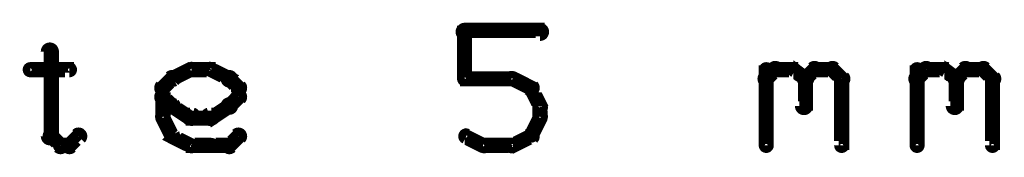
# Model space of a CAD drawing. Extents: x 35 to 575, y 26 to 553.
# Tile 94 of 125: x 311.65 to 344.29, y 458.01 to 462.55. Entities that reach past the tile are written whole.
import ezdxf

# ---------------------------------------------------------------- set-up
doc = ezdxf.new("R2010")
doc.units = 0
doc.layers.add('DRAWING', color=1, linetype='CONTINUOUS')

msp = doc.modelspace()

# ---------------------------------------------------------------- linework, layer by layer
at = {"layer": 'DRAWING', "color": 2}
for points in [[(326.4, 462.3, 0.3, 0.3, 1), (326.4, 462, 0, 0, 0), (326.4, 462.2, 0, 0, 0), (326.4, 462.2, 0.5, 0.5, 0), (328.9, 462.2, 0.5, 0.5, 0), (328.9, 462.2, 0, 0, 0), (328.9, 462.2, 0.3, 0.3, 0), (328.9, 462, 0.3, 0.3, 1), (328.9, 462.3, 0, 0, 0)], [(326.3, 460.6, 0.3, 0.3, 1), (326.5, 460.6, 0, 0, 0), (326.4, 460.6, 0, 0, 0), (326.4, 460.6, 0.5, 0.5, 0), (326.4, 462.2, 0.5, 0.5, 0), (326.4, 462.2, 0, 0, 0), (326.4, 462.2, 0.3, 0.3, 0), (326.5, 462.2, 0.3, 0.3, 1), (326.3, 462.2, 0, 0, 0)], [(312.8, 461.5, 0.3, 0.3, 1), (312.5, 461.5, 0, 0, 0), (312.7, 461.5, 0, 0, 0), (312.7, 461.5, 0.5, 0.5, 0), (312.7, 458.7, 0.5, 0.5, 0), (312.7, 458.7, 0, 0, 0), (312.7, 458.7, 0.3, 0.3, 0), (312.5, 458.7, 0.3, 0.3, 1), (312.8, 458.7, 0, 0, 0)], [(312, 461, 0.3, 0.3, 1), (312, 460.8, 0, 0, 0), (312, 460.9, 0, 0, 0), (312, 460.9, 0.5, 0.5, 0), (313.3, 460.9, 0.5, 0.5, 0), (313.3, 460.9, 0, 0, 0), (313.3, 460.9, 0.3, 0.3, 0), (313.3, 460.8, 0.3, 0.3, 1), (313.3, 461, 0, 0, 0)], [(316.7, 460.7, 0.3, 0.3, 1), (316.8, 460.5, 0, 0, 0), (316.7, 460.6, 0, 0, 0), (316.7, 460.6, 0.5, 0.5, 0), (317.3, 460.9, 0.5, 0.5, 0), (317.3, 460.9, 0, 0, 0), (317.3, 460.9, 0.3, 0.3, 0), (317.4, 460.8, 0.3, 0.3, 1), (317.3, 461, 0, 0, 0)], [(317.3, 461, 0.3, 0.3, 1), (317.3, 460.8, 0, 0, 0), (317.3, 460.9, 0, 0, 0), (317.3, 460.9, 0.5, 0.5, 0), (318, 460.9, 0.5, 0.5, 0), (318, 460.9, 0, 0, 0), (318, 460.9, 0.3, 0.3, 0), (318, 460.8, 0.3, 0.3, 1), (318, 461, 0, 0, 0)], [(318, 461, 0.3, 0.3, 1), (317.9, 460.8, 0, 0, 0), (318, 460.9, 0, 0, 0), (318, 460.9, 0.5, 0.5, 0), (318.6, 460.6, 0.5, 0.5, 0), (318.6, 460.6, 0, 0, 0), (318.6, 460.6, 0.3, 0.3, 0), (318.5, 460.5, 0.3, 0.3, 1), (318.7, 460.7, 0, 0, 0)], [(336.3, 460.7, 0.3, 0.3, 1), (336.5, 460.5, 0, 0, 0), (336.4, 460.6, 0, 0, 0), (336.4, 460.6, 0.5, 0.5, 0), (336.7, 460.9, 0.5, 0.5, 0), (336.7, 460.9, 0, 0, 0), (336.7, 460.9, 0.3, 0.3, 0), (336.8, 460.8, 0.3, 0.3, 1), (336.6, 461, 0, 0, 0)], [(336.3, 458.4, 0.3, 0.3, 1), (336.5, 458.4, 0, 0, 0), (336.4, 458.4, 0, 0, 0), (336.4, 458.4, 0.5, 0.5, 0), (336.4, 460.9, 0.5, 0.5, 0), (336.4, 460.9, 0, 0, 0), (336.4, 460.9, 0.3, 0.3, 0), (336.5, 460.9, 0.3, 0.3, 1), (336.3, 460.9, 0, 0, 0)], [(336.7, 461, 0.3, 0.3, 1), (336.7, 460.8, 0, 0, 0), (336.7, 460.9, 0, 0, 0), (336.7, 460.9, 0.5, 0.5, 0), (337.3, 460.9, 0.5, 0.5, 0), (337.3, 460.9, 0, 0, 0), (337.3, 460.9, 0.3, 0.3, 0), (337.3, 460.8, 0.3, 0.3, 1), (337.3, 461, 0, 0, 0)], [(337.4, 461, 0.3, 0.3, 1), (337.3, 460.8, 0, 0, 0), (337.3, 460.9, 0, 0, 0), (337.3, 460.9, 0.5, 0.5, 0), (337.7, 460.6, 0.5, 0.5, 0), (337.7, 460.6, 0, 0, 0), (337.7, 460.6, 0.3, 0.3, 0), (337.6, 460.5, 0.3, 0.3, 1), (337.8, 460.7, 0, 0, 0)], [(337.6, 460.7, 0.3, 0.3, 1), (337.8, 460.5, 0, 0, 0), (337.7, 460.6, 0, 0, 0), (337.7, 460.6, 0.5, 0.5, 0), (338, 460.9, 0.5, 0.5, 0), (338, 460.9, 0, 0, 0), (338, 460.9, 0.3, 0.3, 0), (338.1, 460.8, 0.3, 0.3, 1), (337.9, 461, 0, 0, 0)], [(338, 461, 0.3, 0.3, 1), (338, 460.8, 0, 0, 0), (338, 460.9, 0, 0, 0), (338, 460.9, 0.5, 0.5, 0), (338.6, 460.9, 0.5, 0.5, 0), (338.6, 460.9, 0, 0, 0), (338.6, 460.9, 0.3, 0.3, 0), (338.6, 460.8, 0.3, 0.3, 1), (338.6, 461, 0, 0, 0)], [(338.7, 461, 0.3, 0.3, 1), (338.5, 460.8, 0, 0, 0), (338.6, 460.9, 0, 0, 0), (338.6, 460.9, 0.5, 0.5, 0), (338.9, 460.6, 0.5, 0.5, 0), (338.9, 460.6, 0, 0, 0), (338.9, 460.6, 0.3, 0.3, 0), (338.8, 460.5, 0.3, 0.3, 1), (339, 460.7, 0, 0, 0)], [(341.3, 460.7, 0.3, 0.3, 1), (341.5, 460.5, 0, 0, 0), (341.4, 460.6, 0, 0, 0), (341.4, 460.6, 0.5, 0.5, 0), (341.7, 460.9, 0.5, 0.5, 0), (341.7, 460.9, 0, 0, 0), (341.7, 460.9, 0.3, 0.3, 0), (341.8, 460.8, 0.3, 0.3, 1), (341.6, 461, 0, 0, 0)], [(341.3, 458.4, 0.3, 0.3, 1), (341.5, 458.4, 0, 0, 0), (341.4, 458.4, 0, 0, 0), (341.4, 458.4, 0.5, 0.5, 0), (341.4, 460.9, 0.5, 0.5, 0), (341.4, 460.9, 0, 0, 0), (341.4, 460.9, 0.3, 0.3, 0), (341.5, 460.9, 0.3, 0.3, 1), (341.3, 460.9, 0, 0, 0)], [(341.7, 461, 0.3, 0.3, 1), (341.7, 460.8, 0, 0, 0), (341.7, 460.9, 0, 0, 0), (341.7, 460.9, 0.5, 0.5, 0), (342.3, 460.9, 0.5, 0.5, 0), (342.3, 460.9, 0, 0, 0), (342.3, 460.9, 0.3, 0.3, 0), (342.3, 460.8, 0.3, 0.3, 1), (342.3, 461, 0, 0, 0)], [(342.4, 461, 0.3, 0.3, 1), (342.3, 460.8, 0, 0, 0), (342.3, 460.9, 0, 0, 0), (342.3, 460.9, 0.5, 0.5, 0), (342.7, 460.6, 0.5, 0.5, 0), (342.7, 460.6, 0, 0, 0), (342.7, 460.6, 0.3, 0.3, 0), (342.6, 460.5, 0.3, 0.3, 1), (342.8, 460.7, 0, 0, 0)], [(342.6, 460.7, 0.3, 0.3, 1), (342.8, 460.5, 0, 0, 0), (342.7, 460.6, 0, 0, 0), (342.7, 460.6, 0.5, 0.5, 0), (343, 460.9, 0.5, 0.5, 0), (343, 460.9, 0, 0, 0), (343, 460.9, 0.3, 0.3, 0), (343.1, 460.8, 0.3, 0.3, 1), (342.9, 461, 0, 0, 0)], [(343, 461, 0.3, 0.3, 1), (343, 460.8, 0, 0, 0), (343, 460.9, 0, 0, 0), (343, 460.9, 0.5, 0.5, 0), (343.6, 460.9, 0.5, 0.5, 0), (343.6, 460.9, 0, 0, 0), (343.6, 460.9, 0.3, 0.3, 0), (343.6, 460.8, 0.3, 0.3, 1), (343.6, 461, 0, 0, 0)], [(343.7, 461, 0.3, 0.3, 1), (343.5, 460.8, 0, 0, 0), (343.6, 460.9, 0, 0, 0), (343.6, 460.9, 0.5, 0.5, 0), (343.9, 460.6, 0.5, 0.5, 0), (343.9, 460.6, 0, 0, 0), (343.9, 460.6, 0.3, 0.3, 0), (343.8, 460.5, 0.3, 0.3, 1), (344, 460.7, 0, 0, 0)], [(316.3, 460.4, 0.3, 0.3, 1), (316.5, 460.2, 0, 0, 0), (316.4, 460.3, 0, 0, 0), (316.4, 460.3, 0.5, 0.5, 0), (316.7, 460.6, 0.5, 0.5, 0), (316.7, 460.6, 0, 0, 0), (316.7, 460.6, 0.3, 0.3, 0), (316.8, 460.5, 0.3, 0.3, 1), (316.6, 460.7, 0, 0, 0)], [(318.7, 460.7, 0.3, 0.3, 1), (318.5, 460.5, 0, 0, 0), (318.6, 460.6, 0, 0, 0), (318.6, 460.6, 0.5, 0.5, 0), (318.9, 460.3, 0.5, 0.5, 0), (318.9, 460.3, 0, 0, 0), (318.9, 460.3, 0.3, 0.3, 0), (318.8, 460.2, 0.3, 0.3, 1), (319, 460.4, 0, 0, 0)], [(328, 460.5, 0.3, 0.3, 1), (328, 460.7, 0, 0, 0), (328, 460.6, 0, 0, 0), (328, 460.6, 0.5, 0.5, 0), (326.4, 460.6, 0.5, 0.5, 0), (326.4, 460.6, 0, 0, 0), (326.4, 460.6, 0.3, 0.3, 0), (326.4, 460.7, 0.3, 0.3, 1), (326.4, 460.5, 0, 0, 0)], [(328.5, 460.2, 0.3, 0.3, 1), (328.7, 460.4, 0, 0, 0), (328.6, 460.3, 0, 0, 0), (328.6, 460.3, 0.5, 0.5, 0), (328, 460.6, 0.5, 0.5, 0), (328, 460.6, 0, 0, 0), (328, 460.6, 0.3, 0.3, 0), (328, 460.7, 0.3, 0.3, 1), (327.9, 460.5, 0, 0, 0)], [(337.8, 460.6, 0.3, 0.3, 1), (337.5, 460.6, 0, 0, 0), (337.7, 460.6, 0, 0, 0), (337.7, 460.6, 0.5, 0.5, 0), (337.7, 459.7, 0.5, 0.5, 0), (337.7, 459.7, 0, 0, 0), (337.7, 459.7, 0.3, 0.3, 0), (337.5, 459.7, 0.3, 0.3, 1), (337.8, 459.7, 0, 0, 0)], [(339, 460.6, 0.3, 0.3, 1), (338.8, 460.6, 0, 0, 0), (338.9, 460.6, 0, 0, 0), (338.9, 460.6, 0.5, 0.5, 0), (338.9, 458.4, 0.5, 0.5, 0), (338.9, 458.4, 0, 0, 0), (338.9, 458.4, 0.3, 0.3, 0), (338.8, 458.4, 0.3, 0.3, 1), (339, 458.4, 0, 0, 0)], [(342.8, 460.6, 0.3, 0.3, 1), (342.5, 460.6, 0, 0, 0), (342.7, 460.6, 0, 0, 0), (342.7, 460.6, 0.5, 0.5, 0), (342.7, 459.7, 0.5, 0.5, 0), (342.7, 459.7, 0, 0, 0), (342.7, 459.7, 0.3, 0.3, 0), (342.5, 459.7, 0.3, 0.3, 1), (342.8, 459.7, 0, 0, 0)], [(344, 460.6, 0.3, 0.3, 1), (343.8, 460.6, 0, 0, 0), (343.9, 460.6, 0, 0, 0), (343.9, 460.6, 0.5, 0.5, 0), (343.9, 458.4, 0.5, 0.5, 0), (343.9, 458.4, 0, 0, 0), (343.9, 458.4, 0.3, 0.3, 0), (343.8, 458.4, 0.3, 0.3, 1), (344, 458.4, 0, 0, 0)], [(316.3, 459.3, 0.3, 0.3, 1), (316.5, 459.3, 0, 0, 0), (316.4, 459.3, 0, 0, 0), (316.4, 459.3, 0.5, 0.5, 0), (316.4, 460.3, 0.5, 0.5, 0), (316.4, 460.3, 0, 0, 0), (316.4, 460.3, 0.3, 0.3, 0), (316.5, 460.3, 0.3, 0.3, 1), (316.3, 460.3, 0, 0, 0)], [(319, 460.3, 0.3, 0.3, 1), (318.8, 460.3, 0, 0, 0), (318.9, 460.3, 0, 0, 0), (318.9, 460.3, 0.5, 0.5, 0), (318.9, 460, 0.5, 0.5, 0), (318.9, 460, 0, 0, 0), (318.9, 460, 0.3, 0.3, 0), (318.8, 460, 0.3, 0.3, 1), (319, 460, 0, 0, 0)], [(328.8, 459.6, 0.3, 0.3, 1), (329, 459.7, 0, 0, 0), (328.9, 459.7, 0, 0, 0), (328.9, 459.7, 0.5, 0.5, 0), (328.6, 460.3, 0.5, 0.5, 0), (328.6, 460.3, 0, 0, 0), (328.6, 460.3, 0.3, 0.3, 0), (328.7, 460.3, 0.3, 0.3, 1), (328.5, 460.2, 0, 0, 0)], [(316.6, 459.6, 0.3, 0.3, 1), (316.8, 459.8, 0, 0, 0), (316.7, 459.7, 0, 0, 0), (316.7, 459.7, 0.5, 0.5, 0), (316.4, 460, 0.5, 0.5, 0), (316.4, 460, 0, 0, 0), (316.4, 460, 0.3, 0.3, 0), (316.5, 460.1, 0.3, 0.3, 1), (316.3, 459.9, 0, 0, 0)], [(319, 459.9, 0.3, 0.3, 1), (318.8, 460.1, 0, 0, 0), (318.9, 460, 0, 0, 0), (318.9, 460, 0.5, 0.5, 0), (318.6, 459.7, 0.5, 0.5, 0), (318.6, 459.7, 0, 0, 0), (318.6, 459.7, 0.3, 0.3, 0), (318.5, 459.8, 0.3, 0.3, 1), (318.7, 459.6, 0, 0, 0)], [(317.3, 459.2, 0.3, 0.3, 1), (317.4, 459.5, 0, 0, 0), (317.3, 459.3, 0, 0, 0), (317.3, 459.3, 0.5, 0.5, 0), (316.7, 459.7, 0.5, 0.5, 0), (316.7, 459.7, 0, 0, 0), (316.7, 459.7, 0.3, 0.3, 0), (316.8, 459.8, 0.3, 0.3, 1), (316.7, 459.6, 0, 0, 0)], [(318.7, 459.6, 0.3, 0.3, 1), (318.5, 459.8, 0, 0, 0), (318.6, 459.7, 0, 0, 0), (318.6, 459.7, 0.5, 0.5, 0), (318, 459.3, 0.5, 0.5, 0), (318, 459.3, 0, 0, 0), (318, 459.3, 0.3, 0.3, 0), (317.9, 459.5, 0.3, 0.3, 1), (318, 459.2, 0, 0, 0)], [(328.8, 459.3, 0.3, 0.3, 1), (329, 459.3, 0, 0, 0), (328.9, 459.3, 0, 0, 0), (328.9, 459.3, 0.5, 0.5, 0), (328.9, 459.7, 0.5, 0.5, 0), (328.9, 459.7, 0, 0, 0), (328.9, 459.7, 0.3, 0.3, 0), (329, 459.7, 0.3, 0.3, 1), (328.8, 459.7, 0, 0, 0)], [(316.6, 458.7, 0.3, 0.3, 1), (316.8, 458.8, 0, 0, 0), (316.7, 458.7, 0, 0, 0), (316.7, 458.7, 0.5, 0.5, 0), (316.4, 459.3, 0.5, 0.5, 0), (316.4, 459.3, 0, 0, 0), (316.4, 459.3, 0.3, 0.3, 0), (316.5, 459.4, 0.3, 0.3, 1), (316.3, 459.3, 0, 0, 0)], [(318, 459.2, 0.3, 0.3, 1), (318, 459.5, 0, 0, 0), (318, 459.3, 0, 0, 0), (318, 459.3, 0.5, 0.5, 0), (317.3, 459.3, 0.5, 0.5, 0), (317.3, 459.3, 0, 0, 0), (317.3, 459.3, 0.3, 0.3, 0), (317.3, 459.5, 0.3, 0.3, 1), (317.3, 459.2, 0, 0, 0)], [(328.5, 458.8, 0.3, 0.3, 1), (328.7, 458.7, 0, 0, 0), (328.6, 458.7, 0, 0, 0), (328.6, 458.7, 0.5, 0.5, 0), (328.9, 459.3, 0.5, 0.5, 0), (328.9, 459.3, 0, 0, 0), (328.9, 459.3, 0.3, 0.3, 0), (329, 459.3, 0.3, 0.3, 1), (328.8, 459.4, 0, 0, 0)], [(312.8, 458.8, 0.3, 0.3, 1), (312.6, 458.6, 0, 0, 0), (312.7, 458.7, 0, 0, 0), (312.7, 458.7, 0.5, 0.5, 0), (313, 458.4, 0.5, 0.5, 0), (313, 458.4, 0, 0, 0), (313, 458.4, 0.3, 0.3, 0), (312.9, 458.3, 0.3, 0.3, 1), (313.1, 458.5, 0, 0, 0)], [(313.2, 458.5, 0.3, 0.3, 1), (313.4, 458.3, 0, 0, 0), (313.3, 458.4, 0, 0, 0), (313.3, 458.4, 0.5, 0.5, 0), (313.6, 458.7, 0.5, 0.5, 0), (313.6, 458.7, 0, 0, 0), (313.6, 458.7, 0.3, 0.3, 0), (313.7, 458.6, 0.3, 0.3, 1), (313.5, 458.8, 0, 0, 0)], [(317.3, 458.3, 0.3, 0.3, 1), (317.4, 458.5, 0, 0, 0), (317.3, 458.4, 0, 0, 0), (317.3, 458.4, 0.5, 0.5, 0), (316.7, 458.7, 0.5, 0.5, 0), (316.7, 458.7, 0, 0, 0), (316.7, 458.7, 0.3, 0.3, 0), (316.8, 458.8, 0.3, 0.3, 1), (316.7, 458.6, 0, 0, 0)], [(319, 458.6, 0.3, 0.3, 1), (318.8, 458.8, 0, 0, 0), (318.9, 458.7, 0, 0, 0), (318.9, 458.7, 0.5, 0.5, 0), (318.6, 458.4, 0.5, 0.5, 0), (318.6, 458.4, 0, 0, 0), (318.6, 458.4, 0.3, 0.3, 0), (318.5, 458.5, 0.3, 0.3, 1), (318.7, 458.3, 0, 0, 0)], [(326.5, 458.8, 0.3, 0.3, 1), (326.4, 458.6, 0, 0, 0), (326.4, 458.7, 0, 0, 0), (326.4, 458.7, 0.5, 0.5, 0), (327, 458.4, 0.5, 0.5, 0), (327, 458.4, 0, 0, 0), (327, 458.4, 0.3, 0.3, 0), (327, 458.3, 0.3, 0.3, 1), (327.1, 458.5, 0, 0, 0)], [(327.9, 458.5, 0.3, 0.3, 1), (328, 458.3, 0, 0, 0), (328, 458.4, 0, 0, 0), (328, 458.4, 0.5, 0.5, 0), (328.6, 458.7, 0.5, 0.5, 0), (328.6, 458.7, 0, 0, 0), (328.6, 458.7, 0.3, 0.3, 0), (328.7, 458.6, 0.3, 0.3, 1), (328.5, 458.8, 0, 0, 0)], [(313, 458.5, 0.3, 0.3, 1), (313, 458.3, 0, 0, 0), (313, 458.4, 0, 0, 0), (313, 458.4, 0.5, 0.5, 0), (313.3, 458.4, 0.5, 0.5, 0), (313.3, 458.4, 0, 0, 0), (313.3, 458.4, 0.3, 0.3, 0), (313.3, 458.3, 0.3, 0.3, 1), (313.3, 458.5, 0, 0, 0)], [(318, 458.3, 0.3, 0.3, 1), (318, 458.5, 0, 0, 0), (318, 458.4, 0, 0, 0), (318, 458.4, 0.5, 0.5, 0), (317.3, 458.4, 0.5, 0.5, 0), (317.3, 458.4, 0, 0, 0), (317.3, 458.4, 0.3, 0.3, 0), (317.3, 458.5, 0.3, 0.3, 1), (317.3, 458.3, 0, 0, 0)], [(318.6, 458.3, 0.3, 0.3, 1), (318.6, 458.5, 0, 0, 0), (318.6, 458.4, 0, 0, 0), (318.6, 458.4, 0.5, 0.5, 0), (318, 458.4, 0.5, 0.5, 0), (318, 458.4, 0, 0, 0), (318, 458.4, 0.3, 0.3, 0), (318, 458.5, 0.3, 0.3, 1), (318, 458.3, 0, 0, 0)], [(327, 458.5, 0.3, 0.3, 1), (327, 458.3, 0, 0, 0), (327, 458.4, 0, 0, 0), (327, 458.4, 0.5, 0.5, 0), (328, 458.4, 0.5, 0.5, 0), (328, 458.4, 0, 0, 0), (328, 458.4, 0.3, 0.3, 0), (328, 458.3, 0.3, 0.3, 1), (328, 458.5, 0, 0, 0)]]:
    msp.add_lwpolyline(points, format="xyseb", dxfattribs=at)

doc.saveas('drawing.dxf')
